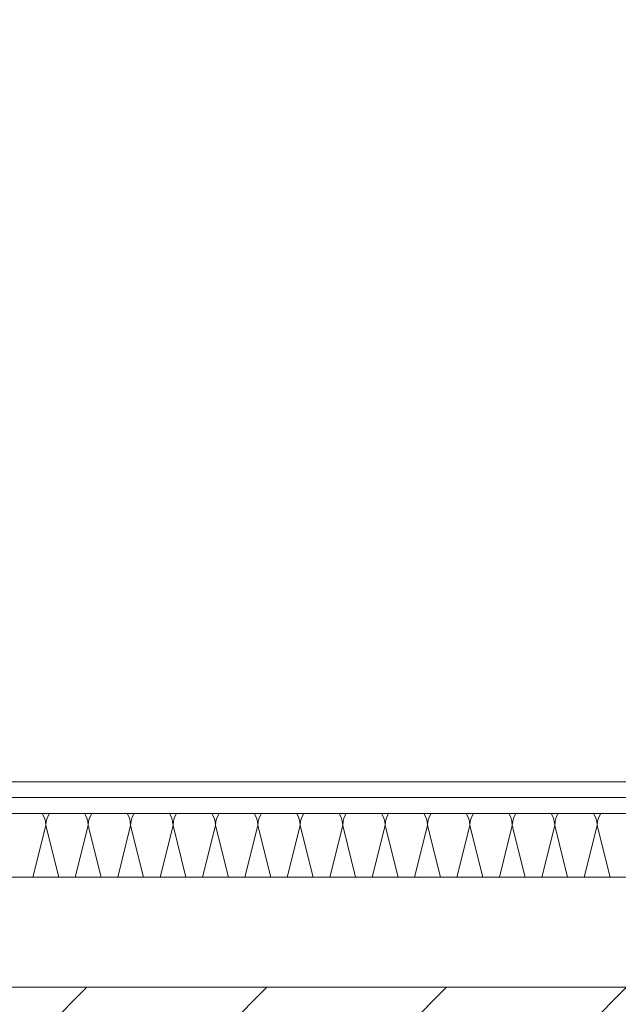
# Model space of a CAD drawing. Header units: metres. Extents: x -167 to 262, y -186 to 508.
# Tile 135 of 207: x 40.612 to 41.082, y 37.122 to 37.895. Entities that reach past the tile are written whole.
import ezdxf

# ---------------------------------------------------------------- set-up
doc = ezdxf.new("R2010")
doc.units = ezdxf.units.M
doc.header["$MEASUREMENT"] = 0
for name, color, linetype in [('10 Vormauerung', 7, 'Continuous'), ('10 Wand innen tragend', 7, 'Continuous'), ('60 Auffüllung', 7, 'Continuous'), ('94 Genehmigungsplanung Bemaßung', 7, 'Continuous')]:
    doc.layers.add(name, color=color, linetype=linetype)
doc.styles.add('ERSTELLTER_STIL_1', font='arial.ttf')
doc.dimstyles.new('ERSTELLTER_STIL__1', dxfattribs={"dimtxt": 0.25, "dimasz": 0.19, "dimexe": 0.18, "dimexo": 0.1, "dimgap": 0, "dimtad": 1, "dimtih": 1, "dimtoh": 1, "dimzin": 0, "dimdsep": 46, "dimtxsty": 'ERSTELLTER_STIL_1', "dimblk": 'ARROWHEAD_6', "dimblk1": 'ARROWHEAD_6', "dimblk2": 'ARROWHEAD_6', "dimcen": 0.09, "dimclrd": 7, "dimclre": 7, "dimclrt": 7, "dimazin": 0, "dimtfac": 1, "dimtdec": 4, "dimtmove": 0, "dimatfit": 3, "dimfxl": 1, "dimtolj": 1, "dimtzin": 0, "dimarcsym": 0})
pattern_1 = [(0, (27236.132094, 33357.27905), (0, 0.075), [0, -0.075])]

# ---------------------------------------------------------------- blocks, each defined once
blk = doc.blocks.new('*X122', base_point=(27236.13209, 33357.27905))
at = {"layer": '10 Vormauerung', "color": 7, "linetype": 'Continuous', "lineweight": 13}
for p, q in [((40.62929, 37.27164), (40.62927, 37.27166)), ((40.63083, 37.26876), (40.62929, 37.27164)), ((40.63177, 37.26563), (40.63083, 37.26876)), ((40.63336, 37.26876), (40.63241, 37.26563)), ((40.6349, 37.27164), (40.63336, 37.26876)), ((40.63492, 37.27166), (40.6349, 37.27164)), ((40.66262, 37.27164), (40.6626, 37.27166)), ((40.66416, 37.26876), (40.66262, 37.27164)), ((40.66511, 37.26563), (40.66416, 37.26876)), ((40.6667, 37.26876), (40.66575, 37.26563)), ((40.66824, 37.27164), (40.6667, 37.26876)), ((40.66825, 37.27166), (40.66824, 37.27164)), ((40.69595, 37.27164), (40.69594, 37.27166)), ((40.69749, 37.26876), (40.69595, 37.27164)), ((40.69844, 37.26563), (40.69749, 37.26876)), ((40.70003, 37.26876), (40.69908, 37.26563)), ((40.70157, 37.27164), (40.70003, 37.26876)), ((40.70158, 37.27166), (40.70157, 37.27164)), ((40.72929, 37.27164), (40.72927, 37.27166)), ((40.73083, 37.26876), (40.72929, 37.27164)), ((40.73177, 37.26563), (40.73083, 37.26876)), ((40.73336, 37.26876), (40.73241, 37.26563)), ((40.7349, 37.27164), (40.73336, 37.26876)), ((40.73492, 37.27166), (40.7349, 37.27164)), ((40.76262, 37.27164), (40.7626, 37.27166)), ((40.76416, 37.26876), (40.76262, 37.27164)), ((40.76511, 37.26563), (40.76416, 37.26876)), ((40.7667, 37.26876), (40.76575, 37.26563)), ((40.76824, 37.27164), (40.7667, 37.26876)), ((40.76825, 37.27166), (40.76824, 37.27164)), ((40.79595, 37.27164), (40.79594, 37.27166)), ((40.79749, 37.26876), (40.79595, 37.27164)), ((40.79844, 37.26563), (40.79749, 37.26876)), ((40.80003, 37.26876), (40.79908, 37.26563)), ((40.80157, 37.27164), (40.80003, 37.26876)), ((40.80158, 37.27166), (40.80157, 37.27164)), ((40.82929, 37.27164), (40.82927, 37.27166)), ((40.83083, 37.26876), (40.82929, 37.27164)), ((40.83177, 37.26563), (40.83083, 37.26876)), ((40.83336, 37.26876), (40.83241, 37.26563)), ((40.8349, 37.27164), (40.83336, 37.26876)), ((40.83492, 37.27166), (40.8349, 37.27164)), ((40.86262, 37.27164), (40.8626, 37.27166)), ((40.86416, 37.26876), (40.86262, 37.27164)), ((40.86511, 37.26563), (40.86416, 37.26876)), ((40.8667, 37.26876), (40.86575, 37.26563)), ((40.86824, 37.27164), (40.8667, 37.26876)), ((40.86825, 37.27166), (40.86824, 37.27164)), ((40.89595, 37.27164), (40.89594, 37.27166)), ((40.89749, 37.26876), (40.89595, 37.27164)), ((40.89844, 37.26563), (40.89749, 37.26876)), ((40.90003, 37.26876), (40.89908, 37.26563)), ((40.90157, 37.27164), (40.90003, 37.26876)), ((40.90158, 37.27166), (40.90157, 37.27164)), ((40.92929, 37.27164), (40.92927, 37.27166)), ((40.93083, 37.26876), (40.92929, 37.27164)), ((40.93177, 37.26563), (40.93083, 37.26876)), ((40.93336, 37.26876), (40.93241, 37.26563)), ((40.9349, 37.27164), (40.93336, 37.26876)), ((40.93492, 37.27166), (40.9349, 37.27164)), ((40.96262, 37.27164), (40.9626, 37.27166)), ((40.96416, 37.26876), (40.96262, 37.27164)), ((40.96511, 37.26563), (40.96416, 37.26876)), ((40.9667, 37.26876), (40.96575, 37.26563)), ((40.96824, 37.27164), (40.9667, 37.26876)), ((40.96825, 37.27166), (40.96824, 37.27164)), ((40.99595, 37.27164), (40.99594, 37.27166)), ((40.99749, 37.26876), (40.99595, 37.27164)), ((40.99844, 37.26563), (40.99749, 37.26876)), ((41.00003, 37.26876), (40.99908, 37.26563)), ((41.00157, 37.27164), (41.00003, 37.26876)), ((41.00158, 37.27166), (41.00157, 37.27164)), ((41.02929, 37.27164), (41.02927, 37.27166)), ((41.03083, 37.26876), (41.02929, 37.27164)), ((41.03177, 37.26563), (41.03083, 37.26876)), ((41.03336, 37.26876), (41.03241, 37.26563)), ((41.0349, 37.27164), (41.03336, 37.26876)), ((41.03492, 37.27166), (41.0349, 37.27164)), ((41.06262, 37.27164), (41.0626, 37.27166)), ((41.06416, 37.26876), (41.06262, 37.27164)), ((41.06511, 37.26563), (41.06416, 37.26876)), ((41.0667, 37.26876), (41.06575, 37.26563)), ((41.06824, 37.27164), (41.0667, 37.26876)), ((41.06825, 37.27166), (41.06824, 37.27164)), ((40.63209, 37.26238), (40.62191, 37.22166)), ((40.63209, 37.26238), (40.63177, 37.26563)), ((40.63241, 37.26563), (40.63209, 37.26238)), ((40.63209, 37.26238), (40.64228, 37.22166)), ((40.66543, 37.26238), (40.65525, 37.22166)), ((40.66543, 37.26238), (40.66511, 37.26563)), ((40.66575, 37.26563), (40.66543, 37.26238)), ((40.66543, 37.26238), (40.67561, 37.22166)), ((40.69876, 37.26238), (40.68858, 37.22166)), ((40.69876, 37.26238), (40.69844, 37.26563)), ((40.69908, 37.26563), (40.69876, 37.26238)), ((40.69876, 37.26238), (40.70894, 37.22166)), ((40.73209, 37.26238), (40.72191, 37.22166)), ((40.73209, 37.26238), (40.73177, 37.26563)), ((40.73241, 37.26563), (40.73209, 37.26238)), ((40.73209, 37.26238), (40.74228, 37.22166)), ((40.76543, 37.26238), (40.75525, 37.22166)), ((40.76543, 37.26238), (40.76511, 37.26563)), ((40.76575, 37.26563), (40.76543, 37.26238)), ((40.76543, 37.26238), (40.77561, 37.22166)), ((40.79876, 37.26238), (40.78858, 37.22166)), ((40.79876, 37.26238), (40.79844, 37.26563)), ((40.79908, 37.26563), (40.79876, 37.26238)), ((40.79876, 37.26238), (40.80894, 37.22166)), ((40.83209, 37.26238), (40.82191, 37.22166)), ((40.83209, 37.26238), (40.83177, 37.26563)), ((40.83241, 37.26563), (40.83209, 37.26238)), ((40.83209, 37.26238), (40.84228, 37.22166)), ((40.86543, 37.26238), (40.85525, 37.22166)), ((40.86543, 37.26238), (40.86511, 37.26563)), ((40.86575, 37.26563), (40.86543, 37.26238)), ((40.86543, 37.26238), (40.87561, 37.22166)), ((40.89876, 37.26238), (40.88858, 37.22166)), ((40.89876, 37.26238), (40.89844, 37.26563)), ((40.89908, 37.26563), (40.89876, 37.26238)), ((40.89876, 37.26238), (40.90894, 37.22166)), ((40.93209, 37.26238), (40.92191, 37.22166)), ((40.93209, 37.26238), (40.93177, 37.26563)), ((40.93241, 37.26563), (40.93209, 37.26238)), ((40.93209, 37.26238), (40.94228, 37.22166)), ((40.96543, 37.26238), (40.95525, 37.22166)), ((40.96543, 37.26238), (40.96511, 37.26563)), ((40.96575, 37.26563), (40.96543, 37.26238)), ((40.96543, 37.26238), (40.97561, 37.22166)), ((40.99876, 37.26238), (40.98858, 37.22166)), ((40.99876, 37.26238), (40.99844, 37.26563)), ((40.99908, 37.26563), (40.99876, 37.26238)), ((40.99876, 37.26238), (41.00894, 37.22166)), ((41.03209, 37.26238), (41.02191, 37.22166)), ((41.03209, 37.26238), (41.03177, 37.26563)), ((41.03241, 37.26563), (41.03209, 37.26238)), ((41.03209, 37.26238), (41.04228, 37.22166)), ((41.06543, 37.26238), (41.05525, 37.22166)), ((41.06543, 37.26238), (41.06511, 37.26563)), ((41.06575, 37.26563), (41.06543, 37.26238)), ((41.06543, 37.26238), (41.07561, 37.22166))]:
    blk.add_line(p, q, dxfattribs=at)
blk = doc.blocks.new('*D476', base_point=(27236.13209, 33357.27905))
at = {"layer": '94 Genehmigungsplanung Bemaßung', "color": 7, "linetype": 'Continuous', "lineweight": 13}
for p, q in [((38.24109, 45.74565), (38.24109, 46.12065)), ((57.84249, 45.74565), (57.84249, 46.12065)), ((38.34109, 46.03315), (38.14109, 45.83315)), ((57.94249, 46.03315), (57.74249, 45.83315)), ((38.24109, 45.93315), (57.84249, 45.93315))]:
    blk.add_line(p, q, dxfattribs=at)
at = {"layer": '94 Genehmigungsplanung Bemaßung', "color": 7, "lineweight": 13, "char_height": 0.25, "attachment_point": 7, "style": 'ERSTELLTER_STIL_1'}
for s, insert in [('\\A1;{\\pql;\\fArial|b0|i0|c0|p0;\\W1.000000;19,60}', (47.42212, 45.98315)), ('\\A1;{\\pql;\\fArial|b0|i0|c0|p0;\\W1.000000;32}', (57.36113, 45.98315))]:
    blk.add_mtext(s, dxfattribs=dict(at, insert=insert))
blk = doc.blocks.new('ARROWHEAD_6')
at = {"color": 0, "linetype": 'Continuous', "lineweight": 0}
for p, q in [((-0.5, -0.5), (0.5, 0.5)), ((0, 0), (-1, 0))]:
    blk.add_line(p, q, dxfattribs=at)

msp = doc.modelspace()

# ---------------------------------------------------------------- hatches: boundary and pattern name
at = {"layer": '10 Vormauerung', "linetype": 'Continuous', "lineweight": 0, "true_color": 0x000000}
h = msp.add_hatch(dxfattribs=at)
h.set_pattern_fill('Gipskarton_0001', color=18, style=0, pattern_type=2)
h.set_pattern_definition(pattern_1)
h.paths.add_polyline_path([(39.4098, 37.28416), (41.10757, 37.28416), (41.10757, 37.29666), (39.4098, 37.29666)])
h = msp.add_hatch(dxfattribs=at)
h.set_pattern_fill('Gipskarton_0001', color=18, style=0, pattern_type=2)
h.set_pattern_definition(pattern_1)
h.paths.add_polyline_path([(39.4098, 37.27166), (41.10757, 37.27166), (41.10757, 37.28416), (39.4098, 37.28416)])
at = {"layer": '10 Wand innen tragend', "linetype": 'Continuous', "lineweight": 13, "true_color": 0x000100}
h = msp.add_hatch(dxfattribs=at)
h.set_pattern_fill('MW_Hochlochziegel_0001', color=98, style=0, pattern_type=2)
h.set_pattern_definition([(45, (27236.13209, 33357.27905), (-0.07071067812, 0.07071067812), [])])
h.paths.add_polyline_path([(38.24109, 37.13518), (38.24109, 36.89518), (44.81264, 36.89518), (44.81264, 37.13518)])
at = {"layer": '60 Auffüllung', "linetype": 'Continuous', "lineweight": 18, "true_color": 0xefefef}
h = msp.add_hatch(dxfattribs=at)
h.set_pattern_fill('Erde_1_0001', style=0, pattern_type=2)
h.set_pattern_definition([(0, (27236.1321, 33357.27905), (0, 0.779422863), [0.04875, -0.40125]), (0, (27236.3571, 33357.66876), (0, 0.779422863), [0.04875, -0.40125]), (60, (27236.1321, 33357.27905), (-0.675, 0.389711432), [0.04875, -0.40125]), (60, (27236.5821, 33357.27905), (-0.675, 0.389711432), [0.04875, -0.40125]), (120, (27236.18084, 33357.27905), (0.675, 0.389711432), [0.04875, -0.40125]), (120, (27236.63084, 33357.27905), (0.675, 0.389711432), [0.04875, -0.40125]), (0, (27236.1321, 33357.35405), (0, 0.15), [0, -0.15, 0, -0.225]), (45, (27236.2071, 33357.35405), (-0.1060660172, 0.1060660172), [0, -0.1125, 0, -0.1875])])
h.paths.add_polyline_path([(2.33656, 24.85933), (2.34193, 13.49604, 0.033836), (8.86127, 14.09113, 0.026308), (13.85816, 15.16161, -0.024635), (17.34111, 16.27748), (17.34108, 24.62578), (15.34108, 24.6258), (15.34113, 30.48872), (17.34111, 30.4887), (17.34111, 43.99968), (58.16251, 43.99968), (58.16251, 45.74937), (101.66323, 45.74861), (101.67023, 49.00785), (2.34196, 49.00785)])
h.paths.add_polyline_path([(9.59824, 27.19029), (4.65097, 27.19029), (4.65097, 42.92575), (4.65097, 43.82566), (9.59824, 43.82566), (9.59824, 42.92575)], flags=0)
h.paths.add_polyline_path([(14.4618, 25.70402, -0.414214), (13.8618, 26.30402, -0.414214), (14.4618, 26.90402, -0.414214), (15.0618, 26.30402, -0.414214)], flags=0)

# ---------------------------------------------------------------- linework, layer by layer
at = {"layer": '10 Vormauerung', "color": 7, "linetype": 'Continuous', "lineweight": 13}
for p, q in [((41.10757, 37.28416), (39.4098, 37.28416)), ((41.10757, 37.27166), (39.4098, 37.27166))]:
    msp.add_line(p, q, dxfattribs=at)
at = {"layer": '10 Vormauerung', "color": 7, "linetype": 'Continuous', "lineweight": 13, "flags": 128}
for points in [[(41.10757, 37.29666), (39.4098, 37.29666)], [(38.24109, 37.22166), (41.10757, 37.22166)]]:
    msp.add_lwpolyline(points, dxfattribs=at)
at = {"layer": '10 Wand innen tragend', "color": 7, "linetype": 'Continuous', "lineweight": 13, "flags": 128}
msp.add_lwpolyline([(44.81264, 37.13518), (38.24109, 37.13518)], dxfattribs=at)

# ---------------------------------------------------------------- block references
at = {"layer": '10 Vormauerung', "color": 7, "lineweight": 35}
msp.add_blockref('*X122', (27236.13209, 33357.27905), dxfattribs=at)

# ---------------------------------------------------------------- dimensions: what is measured, and where the dimension line sits
at = {"layer": '94 Genehmigungsplanung Bemaßung', "color": 7, "linetype": 'Continuous', "lineweight": 13}
dim = msp.add_linear_dim(base=(57.84249, 45.93315), p1=(38.24109, 36.08968), p2=(57.84249, 43.65968), dimstyle='ERSTELLTER_STIL__1', dxfattribs=at)
dim.commit()
dim.dimension.update_dxf_attribs({"geometry": '*D476', "text_midpoint": (47.84089, 46.10815), "dimtype": 160})

doc.saveas('drawing.dxf')
